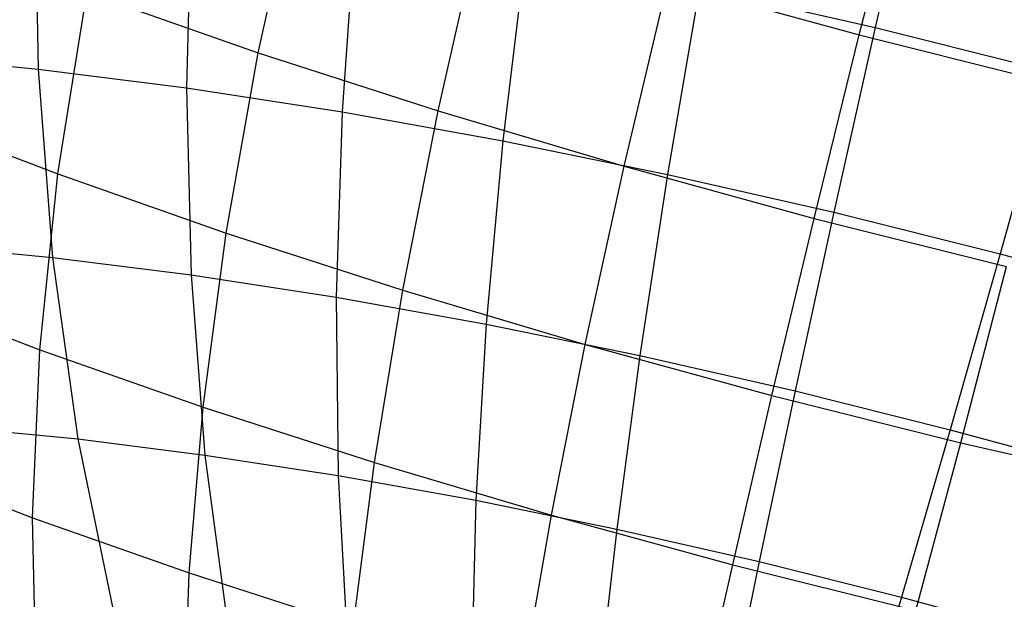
# Model space of a CAD drawing. Extents: x -11.4 to 11.4, y 1.8 to 24.6.
# Tile 11 of 199: x -7.322 to -6.815, y 11.58 to 11.879. Entities that reach past the tile are written whole.
import ezdxf

# ---------------------------------------------------------------- set-up
doc = ezdxf.new("R2010")
doc.units = 0
doc.header["$MEASUREMENT"] = 0
doc.layers.get('0').update_dxf_attribs({"color": 13, "linetype": 'CONTINUOUS'})

# ---------------------------------------------------------------- blocks, each defined once
blk = doc.blocks.new('GRUPUJ_4')
at = {"color": 0}
for p, q in [((4.54551, 10.13041, 3.23868), (4.5232, 10.03305, 3.25637)), ((4.54551, 10.13041, 3.23868), (4.5232, 10.03305, 3.25637)), ((4.51502, 10.02924, 5.17027), (4.53935, 10.12598, 5.18865)), ((4.51502, 10.02924, 5.17027), (4.53935, 10.12598, 5.18865)), ((4.20526, 10.02001, 5.07927), (4.2262, 10.11521, 5.10732)), ((4.20526, 10.02001, 5.07927), (4.2262, 10.11521, 5.10732)), ((4.08989, 10.11087, 3.39541), (4.09173, 10.01154, 3.41585)), ((4.08989, 10.11087, 3.39541), (4.09173, 10.01154, 3.41585)), ((4.17073, 10.10065, 3.34985), (4.16826, 10.00187, 3.37271)), ((4.17073, 10.10065, 3.34985), (4.16826, 10.00187, 3.37271)), ((4.25542, 10.08761, 3.3128), (4.24843, 9.98951, 3.33765)), ((4.25542, 10.08761, 3.3128), (4.24843, 9.98951, 3.33765)), ((4.29791, 9.99007, 5.11027), (4.31958, 10.08503, 5.13856)), ((4.29791, 9.99007, 5.11027), (4.31958, 10.08503, 5.13856)), ((4.34304, 10.07187, 3.28469), (4.33137, 9.97462, 3.31103)), ((4.34304, 10.07187, 3.28469), (4.33137, 9.97462, 3.31103)), ((4.39378, 9.96153, 5.13117), (4.41621, 10.05627, 5.15962)), ((4.39378, 9.96153, 5.13117), (4.41621, 10.05627, 5.15962)), ((4.41621, 10.05627, 5.15962), (4.51502, 10.02924, 5.17027)), ((4.41621, 10.05627, 5.15962), (4.51502, 10.02924, 5.17027)), ((4.10195, 9.95758, 5.00203), (4.11684, 10.05104, 5.03851)), ((4.10195, 9.95758, 5.00203), (4.11684, 10.05104, 5.03851)), ((4.11684, 10.05104, 5.03851), (4.20526, 10.02001, 5.07927)), ((4.11684, 10.05104, 5.03851), (4.20526, 10.02001, 5.07927)), ((4.43262, 10.05362, 3.26581), (4.41618, 9.95734, 3.29316)), ((4.43262, 10.05362, 3.26581), (4.41618, 9.95734, 3.29316)), ((4.43262, 10.05362, 3.26581), (4.5232, 10.03305, 3.25637)), ((4.43262, 10.05362, 3.26581), (4.5232, 10.03305, 3.25637)), ((4.49182, 9.93472, 5.14173), (4.51502, 10.02924, 5.17027)), ((4.49182, 9.93472, 5.14173), (4.51502, 10.02924, 5.17027)), ((4.5232, 10.03305, 3.25637), (4.50192, 9.93787, 3.28422)), ((4.5232, 10.03305, 3.25637), (4.50192, 9.93787, 3.28422)), ((4.51502, 10.02924, 5.17027), (4.61494, 10.00425, 5.17039)), ((4.51502, 10.02924, 5.17027), (4.61494, 10.00425, 5.17039)), ((4.5232, 10.03305, 3.25637), (4.61376, 10.0104, 3.25647)), ((4.5232, 10.03305, 3.25637), (4.61376, 10.0104, 3.25647)), ((4.0197, 10.01843, 3.46658), (4.09173, 10.01154, 3.41585)), ((4.0197, 10.01843, 3.46658), (4.09173, 10.01154, 3.41585)), ((4.18873, 9.92712, 5.04204), (4.20526, 10.02001, 5.07927)), ((4.18873, 9.92712, 5.04204), (4.20526, 10.02001, 5.07927)), ((4.20526, 10.02001, 5.07927), (4.29791, 9.99007, 5.11027)), ((4.20526, 10.02001, 5.07927), (4.29791, 9.99007, 5.11027)), ((4.09173, 10.01154, 3.41585), (4.0992, 9.91461, 3.44476)), ((4.09173, 10.01154, 3.41585), (4.16826, 10.00187, 3.37271)), ((4.09173, 10.01154, 3.41585), (4.0992, 9.91461, 3.44476)), ((4.09173, 10.01154, 3.41585), (4.16826, 10.00187, 3.37271)), ((4.61376, 10.0104, 3.25647), (4.58765, 9.91643, 3.28432)), ((4.61376, 10.0104, 3.25647), (4.58765, 9.91643, 3.28432)), ((4.16826, 10.00187, 3.37271), (4.1706, 9.90558, 3.40452)), ((4.16826, 10.00187, 3.37271), (4.24843, 9.98951, 3.33765)), ((4.16826, 10.00187, 3.37271), (4.1706, 9.90558, 3.40452)), ((4.16826, 10.00187, 3.37271), (4.24843, 9.98951, 3.33765)), ((4.02027, 9.98876, 4.95288), (4.10195, 9.95758, 5.00203)), ((4.02027, 9.98876, 4.95288), (4.10195, 9.95758, 5.00203)), ((4.24843, 9.98951, 3.33765), (4.2454, 9.89406, 3.3718)), ((4.24843, 9.98951, 3.33765), (4.2454, 9.89406, 3.3718)), ((4.24843, 9.98951, 3.33765), (4.33137, 9.97462, 3.31103)), ((4.24843, 9.98951, 3.33765), (4.33137, 9.97462, 3.31103)), ((4.27968, 9.89773, 5.07247), (4.29791, 9.99007, 5.11027)), ((4.27968, 9.89773, 5.07247), (4.29791, 9.99007, 5.11027)), ((4.29791, 9.99007, 5.11027), (4.39378, 9.96153, 5.13117)), ((4.29791, 9.99007, 5.11027), (4.39378, 9.96153, 5.13117)), ((4.33137, 9.97462, 3.31103), (4.32279, 9.88016, 3.34697)), ((4.33137, 9.97462, 3.31103), (4.32279, 9.88016, 3.34697)), ((4.33137, 9.97462, 3.31103), (4.41618, 9.95734, 3.29316)), ((4.33137, 9.97462, 3.31103), (4.41618, 9.95734, 3.29316)), ((4.09258, 9.86708, 4.95719), (4.10195, 9.95758, 5.00203)), ((4.09258, 9.86708, 4.95719), (4.10195, 9.95758, 5.00203)), ((4.10195, 9.95758, 5.00203), (4.18873, 9.92712, 5.04204)), ((4.10195, 9.95758, 5.00203), (4.18873, 9.92712, 5.04204)), ((4.37377, 9.86972, 5.09297), (4.39378, 9.96153, 5.13117)), ((4.37377, 9.86972, 5.09297), (4.39378, 9.96153, 5.13117)), ((4.39378, 9.96153, 5.13117), (4.49182, 9.93472, 5.14173)), ((4.39378, 9.96153, 5.13117), (4.49182, 9.93472, 5.14173)), ((4.41618, 9.95734, 3.29316), (4.40191, 9.86404, 3.33029)), ((4.41618, 9.95734, 3.29316), (4.40191, 9.86404, 3.33029)), ((4.41618, 9.95734, 3.29316), (4.50192, 9.93787, 3.28422)), ((4.41618, 9.95734, 3.29316), (4.50192, 9.93787, 3.28422)), ((4.50192, 9.93787, 3.28422), (4.48191, 9.84587, 3.32195)), ((4.50192, 9.93787, 3.28422), (4.48191, 9.84587, 3.32195)), ((4.50192, 9.93787, 3.28422), (4.58765, 9.91643, 3.28432)), ((4.50192, 9.93787, 3.28422), (4.58765, 9.91643, 3.28432)), ((4.47, 9.8434, 5.10334), (4.49182, 9.93472, 5.14173)), ((4.47, 9.8434, 5.10334), (4.49182, 9.93472, 5.14173)), ((4.49182, 9.93472, 5.14173), (4.59096, 9.90992, 5.14185)), ((4.49182, 9.93472, 5.14173), (4.59096, 9.90992, 5.14185)), ((4.17681, 9.83753, 4.99602), (4.18873, 9.92712, 5.04204)), ((4.17681, 9.83753, 4.99602), (4.18873, 9.92712, 5.04204)), ((4.18873, 9.92712, 5.04204), (4.27968, 9.89773, 5.07247)), ((4.18873, 9.92712, 5.04204), (4.27968, 9.89773, 5.07247)), ((4.03199, 9.92103, 3.49209), (4.0992, 9.91461, 3.44476)), ((4.03199, 9.92103, 3.49209), (4.0992, 9.91461, 3.44476)), ((4.0992, 9.91461, 3.44476), (4.11221, 9.8211, 3.48185)), ((4.0992, 9.91461, 3.44476), (4.1706, 9.90558, 3.40452)), ((4.0992, 9.91461, 3.44476), (4.1706, 9.90558, 3.40452)), ((4.0992, 9.91461, 3.44476), (4.11221, 9.8211, 3.48185)), ((4.58765, 9.91643, 3.28432), (4.5619, 9.82586, 3.32205)), ((4.58765, 9.91643, 3.28432), (4.5619, 9.82586, 3.32205)), ((4.58765, 9.91643, 3.28432), (4.67244, 9.89324, 3.29346)), ((4.58765, 9.91643, 3.28432), (4.67244, 9.89324, 3.29346)), ((4.5673, 9.81906, 5.10346), (4.59096, 9.90992, 5.14185)), ((4.5673, 9.81906, 5.10346), (4.59096, 9.90992, 5.14185)), ((4.1706, 9.90558, 3.40452), (4.2454, 9.89406, 3.3718)), ((4.1706, 9.90558, 3.40452), (4.17772, 9.81282, 3.44492)), ((4.1706, 9.90558, 3.40452), (4.2454, 9.89406, 3.3718)), ((4.1706, 9.90558, 3.40452), (4.17772, 9.81282, 3.44492)), ((4.0133, 9.89734, 4.90948), (4.09258, 9.86708, 4.95719)), ((4.0133, 9.89734, 4.90948), (4.09258, 9.86708, 4.95719)), ((4.26507, 9.809, 5.02554), (4.27968, 9.89773, 5.07247)), ((4.26507, 9.809, 5.02554), (4.27968, 9.89773, 5.07247)), ((4.27968, 9.89773, 5.07247), (4.37377, 9.86972, 5.09297)), ((4.27968, 9.89773, 5.07247), (4.37377, 9.86972, 5.09297)), ((4.2454, 9.89406, 3.3718), (4.24636, 9.80224, 3.4149)), ((4.2454, 9.89406, 3.3718), (4.32279, 9.88016, 3.34697)), ((4.2454, 9.89406, 3.3718), (4.24636, 9.80224, 3.4149)), ((4.2454, 9.89406, 3.3718), (4.32279, 9.88016, 3.34697)), ((4.32279, 9.88016, 3.34697), (4.31737, 9.78949, 3.39211)), ((4.32279, 9.88016, 3.34697), (4.31737, 9.78949, 3.39211)), ((4.32279, 9.88016, 3.34697), (4.40191, 9.86404, 3.33029)), ((4.32279, 9.88016, 3.34697), (4.40191, 9.86404, 3.33029)), ((4.08882, 9.78052, 4.90445), (4.09258, 9.86708, 4.95719)), ((4.08882, 9.78052, 4.90445), (4.09258, 9.86708, 4.95719)), ((4.09258, 9.86708, 4.95719), (4.17681, 9.83753, 4.99602)), ((4.09258, 9.86708, 4.95719), (4.17681, 9.83753, 4.99602)), ((4.35639, 9.78182, 5.04545), (4.37377, 9.86972, 5.09297)), ((4.35639, 9.78182, 5.04545), (4.37377, 9.86972, 5.09297)), ((4.37377, 9.86972, 5.09297), (4.47, 9.8434, 5.10334)), ((4.37377, 9.86972, 5.09297), (4.47, 9.8434, 5.10334)), ((4.40191, 9.86404, 3.33029), (4.38998, 9.7747, 3.37681)), ((4.40191, 9.86404, 3.33029), (4.38998, 9.7747, 3.37681)), ((4.40191, 9.86404, 3.33029), (4.48191, 9.84587, 3.32195)), ((4.40191, 9.86404, 3.33029), (4.48191, 9.84587, 3.32195)), ((4.48191, 9.84587, 3.32195), (4.46338, 9.75803, 3.36916)), ((4.48191, 9.84587, 3.32195), (4.46338, 9.75803, 3.36916)), ((4.48191, 9.84587, 3.32195), (4.5619, 9.82586, 3.32205)), ((4.48191, 9.84587, 3.32195), (4.5619, 9.82586, 3.32205)), ((4.44978, 9.75627, 5.05551), (4.47, 9.8434, 5.10334)), ((4.44978, 9.75627, 5.05551), (4.47, 9.8434, 5.10334)), ((4.47, 9.8434, 5.10334), (4.5673, 9.81906, 5.10346)), ((4.47, 9.8434, 5.10334), (4.5673, 9.81906, 5.10346)), ((4.1696, 9.75218, 4.94169), (4.17681, 9.83753, 4.99602)), ((4.1696, 9.75218, 4.94169), (4.17681, 9.83753, 4.99602)), ((4.17681, 9.83753, 4.99602), (4.26507, 9.809, 5.02554)), ((4.17681, 9.83753, 4.99602), (4.26507, 9.809, 5.02554)), ((4.05053, 9.827, 3.52528), (4.11221, 9.8211, 3.48185)), ((4.05053, 9.827, 3.52528), (4.11221, 9.8211, 3.48185)), ((4.5619, 9.82586, 3.32205), (4.53678, 9.73967, 3.36925)), ((4.5619, 9.82586, 3.32205), (4.53678, 9.73967, 3.36925)), ((4.5619, 9.82586, 3.32205), (4.64101, 9.80423, 3.33057)), ((4.5619, 9.82586, 3.32205), (4.64101, 9.80423, 3.33057)), ((4.11221, 9.8211, 3.48185), (4.13062, 9.73201, 3.52671)), ((4.11221, 9.8211, 3.48185), (4.17772, 9.81282, 3.44492)), ((4.11221, 9.8211, 3.48185), (4.13062, 9.73201, 3.52671)), ((4.11221, 9.8211, 3.48185), (4.17772, 9.81282, 3.44492)), ((4.54422, 9.73265, 5.05562), (4.5673, 9.81906, 5.10346)), ((4.54422, 9.73265, 5.05562), (4.5673, 9.81906, 5.10346)), ((4.5673, 9.81906, 5.10346), (4.66461, 9.79697, 5.09332)), ((4.5673, 9.81906, 5.10346), (4.66461, 9.79697, 5.09332)), ((4.17772, 9.81282, 3.44492), (4.18956, 9.72457, 3.49349)), ((4.17772, 9.81282, 3.44492), (4.24636, 9.80224, 3.4149)), ((4.17772, 9.81282, 3.44492), (4.24636, 9.80224, 3.4149)), ((4.17772, 9.81282, 3.44492), (4.18956, 9.72457, 3.49349)), ((4.01279, 9.80954, 4.8587), (4.08882, 9.78052, 4.90445)), ((4.01279, 9.80954, 4.8587), (4.08882, 9.78052, 4.90445)), ((4.25424, 9.72482, 4.97001), (4.26507, 9.809, 5.02554)), ((4.25424, 9.72482, 4.97001), (4.26507, 9.809, 5.02554)), ((4.26507, 9.809, 5.02554), (4.35639, 9.78182, 5.04545)), ((4.26507, 9.809, 5.02554), (4.35639, 9.78182, 5.04545)), ((4.24636, 9.80224, 3.4149), (4.2513, 9.71505, 3.46649)), ((4.24636, 9.80224, 3.4149), (4.31737, 9.78949, 3.39211)), ((4.24636, 9.80224, 3.4149), (4.31737, 9.78949, 3.39211)), ((4.24636, 9.80224, 3.4149), (4.2513, 9.71505, 3.46649)), ((4.31737, 9.78949, 3.39211), (4.31518, 9.70358, 3.44599)), ((4.31737, 9.78949, 3.39211), (4.31518, 9.70358, 3.44599)), ((4.31737, 9.78949, 3.39211), (4.38998, 9.7747, 3.37681)), ((4.31737, 9.78949, 3.39211), (4.38998, 9.7747, 3.37681)), ((4.09072, 9.69881, 4.84438), (4.08882, 9.78052, 4.90445)), ((4.08882, 9.78052, 4.90445), (4.1696, 9.75218, 4.94169)), ((4.09072, 9.69881, 4.84438), (4.08882, 9.78052, 4.90445)), ((4.08882, 9.78052, 4.90445), (4.1696, 9.75218, 4.94169)), ((4.34182, 9.69875, 4.9891), (4.35639, 9.78182, 5.04545)), ((4.34182, 9.69875, 4.9891), (4.35639, 9.78182, 5.04545)), ((4.35639, 9.78182, 5.04545), (4.44978, 9.75627, 5.05551)), ((4.35639, 9.78182, 5.04545), (4.44978, 9.75627, 5.05551)), ((4.38998, 9.7747, 3.37681), (4.3805, 9.69027, 3.43222)), ((4.38998, 9.7747, 3.37681), (4.3805, 9.69027, 3.43222)), ((4.38998, 9.7747, 3.37681), (4.46338, 9.75803, 3.36916)), ((4.38998, 9.7747, 3.37681), (4.46338, 9.75803, 3.36916)), ((4.43139, 9.67425, 4.99875), (4.44978, 9.75627, 5.05551)), ((4.43139, 9.67425, 4.99875), (4.44978, 9.75627, 5.05551)), ((4.46338, 9.75803, 3.36916), (4.44653, 9.67528, 3.42534)), ((4.46338, 9.75803, 3.36916), (4.44653, 9.67528, 3.42534)), ((4.44978, 9.75627, 5.05551), (4.54422, 9.73265, 5.05562)), ((4.44978, 9.75627, 5.05551), (4.54422, 9.73265, 5.05562)), ((4.46338, 9.75803, 3.36916), (4.53678, 9.73967, 3.36925)), ((4.46338, 9.75803, 3.36916), (4.53678, 9.73967, 3.36925)), ((4.16718, 9.67198, 4.87963), (4.1696, 9.75218, 4.94169)), ((4.16718, 9.67198, 4.87963), (4.1696, 9.75218, 4.94169)), ((4.1696, 9.75218, 4.94169), (4.25424, 9.72482, 4.97001)), ((4.1696, 9.75218, 4.94169), (4.25424, 9.72482, 4.97001)), ((4.53678, 9.73967, 3.36925), (4.51256, 9.65876, 3.42542)), ((4.53678, 9.73967, 3.36925), (4.51256, 9.65876, 3.42542)), ((4.53678, 9.73967, 3.36925), (4.60937, 9.71982, 3.37707)), ((4.53678, 9.73967, 3.36925), (4.60937, 9.71982, 3.37707))]:
    blk.add_line(p, q, dxfattribs=at)
blk = doc.blocks.new('SATELLITE_M_ZWIS-11230-112')
at = {"color": 0}
blk.add_blockref('GRUPUJ_4', (-11.40464, 1.84184, 0.62927), dxfattribs=at)

msp = doc.modelspace()

# ---------------------------------------------------------------- block references
at = {"color": 0}
msp.add_blockref('SATELLITE_M_ZWIS-11230-112', (0, 0), dxfattribs=at)

doc.saveas('drawing.dxf')
